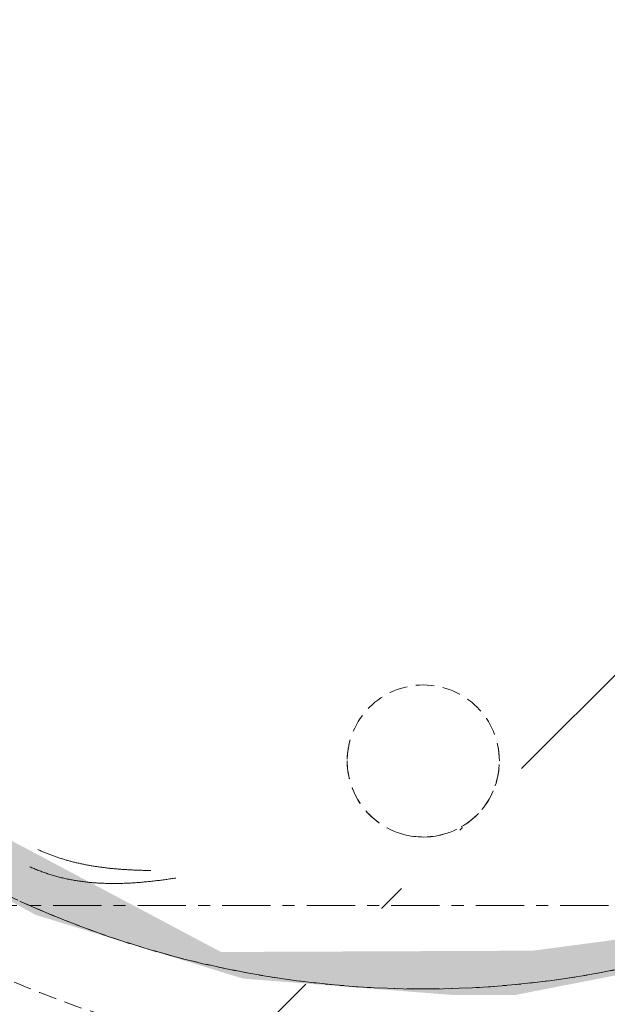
# Model space of a CAD drawing. Header units: millimetres. Extents: x 16156 to 91527, y 4646 to 113494.
# Tile 51 of 210: x 27597 to 27752, y 59375 to 59634. Entities that reach past the tile are written whole.
import ezdxf

# ---------------------------------------------------------------- set-up
doc = ezdxf.new("R2010")
doc.units = ezdxf.units.MM
doc.linetypes.add('ARC Demolished', pattern=[7.14375, 4.7625, -2.38125])
doc.linetypes.add('ARC Grid Line', pattern=[22.225, 12.7, -3.175, 3.175, -3.175])
for name, color, linetype, lineweight in [('A--AR9__AlgVoorz', 1, 'Continuous', 9), ('A--L$07A__Stramien', 1, 'Continuous', 13), ('A--L74__VasteSanitaireVoorz', 1, 'ARC Demolished', 9), ('A--L82__LosseGebruikersInvent', 1, 'ARC Demolished', 9)]:
    doc.layers.add(name, color=color, linetype=linetype, lineweight=lineweight)
pattern_1 = [(45, (0, 0), (-212.132, 212.132), [])]
pattern_2 = [(225, (27703.24, 59634.44), (212.132, -212.132), [])]

# ---------------------------------------------------------------- blocks, each defined once
blk = doc.blocks.new('FP_170-AB-Begane grond - slooptekening')
at = {"layer": 'A--L82__LosseGebruikersInvent', "color": 240, "linetype": 'Continuous'}
for p, q in [((27599.76, 59411.63), (27600.05, 59411.5)), ((27599.76, 59411.63), (27600.05, 59411.5)), ((27600.05, 59411.5), (27600.34, 59411.37)), ((27600.05, 59411.5), (27600.34, 59411.37)), ((27600.34, 59411.37), (27600.63, 59411.25)), ((27600.34, 59411.37), (27600.63, 59411.25)), ((27600.63, 59411.25), (27600.92, 59411.12)), ((27600.63, 59411.25), (27600.92, 59411.12)), ((27600.92, 59411.12), (27601.21, 59411)), ((27600.92, 59411.12), (27601.21, 59411)), ((27601.21, 59411), (27601.5, 59410.88)), ((27601.21, 59411), (27601.5, 59410.88)), ((27601.5, 59410.88), (27601.79, 59410.76)), ((27601.5, 59410.88), (27601.79, 59410.76)), ((27601.79, 59410.76), (27602.08, 59410.64)), ((27601.79, 59410.76), (27602.08, 59410.64)), ((27602.08, 59410.64), (27602.38, 59410.53)), ((27602.08, 59410.64), (27602.38, 59410.53)), ((27602.38, 59410.53), (27602.67, 59410.42)), ((27602.38, 59410.53), (27602.67, 59410.42)), ((27602.67, 59410.42), (27602.97, 59410.31)), ((27602.67, 59410.42), (27602.97, 59410.31)), ((27602.97, 59410.31), (27603.27, 59410.2)), ((27602.97, 59410.31), (27603.27, 59410.2)), ((27603.27, 59410.2), (27603.57, 59410.09)), ((27603.27, 59410.2), (27603.57, 59410.09)), ((27603.57, 59410.09), (27603.86, 59409.99)), ((27603.57, 59410.09), (27603.86, 59409.99)), ((27603.86, 59409.99), (27604.16, 59409.89)), ((27603.86, 59409.99), (27604.16, 59409.89)), ((27604.16, 59409.89), (27604.46, 59409.79)), ((27604.16, 59409.89), (27604.46, 59409.79)), ((27604.46, 59409.79), (27604.77, 59409.69)), ((27604.46, 59409.79), (27604.77, 59409.69)), ((27604.77, 59409.69), (27605.07, 59409.59)), ((27604.77, 59409.69), (27605.07, 59409.59)), ((27605.07, 59409.59), (27605.37, 59409.5)), ((27605.07, 59409.59), (27605.37, 59409.5)), ((27605.37, 59409.5), (27605.67, 59409.41)), ((27605.37, 59409.5), (27605.67, 59409.41)), ((27605.67, 59409.41), (27605.98, 59409.32)), ((27605.67, 59409.41), (27605.98, 59409.32)), ((27605.98, 59409.32), (27606.28, 59409.23)), ((27605.98, 59409.32), (27606.28, 59409.23)), ((27606.28, 59409.23), (27606.59, 59409.14)), ((27606.28, 59409.23), (27606.59, 59409.14)), ((27606.59, 59409.14), (27606.89, 59409.06)), ((27606.59, 59409.14), (27606.89, 59409.06)), ((27606.89, 59409.06), (27607.2, 59408.98)), ((27606.89, 59409.06), (27607.2, 59408.98)), ((27607.2, 59408.98), (27607.51, 59408.9)), ((27607.2, 59408.98), (27607.51, 59408.9)), ((27607.51, 59408.9), (27607.82, 59408.82)), ((27607.51, 59408.9), (27607.82, 59408.82)), ((27607.82, 59408.82), (27608.13, 59408.74)), ((27607.82, 59408.82), (27608.13, 59408.74)), ((27608.13, 59408.74), (27608.44, 59408.67)), ((27608.13, 59408.74), (27608.44, 59408.67)), ((27608.44, 59408.67), (27608.75, 59408.6)), ((27608.44, 59408.67), (27608.75, 59408.6)), ((27608.75, 59408.6), (27609.06, 59408.53)), ((27608.75, 59408.6), (27609.06, 59408.53)), ((27609.06, 59408.53), (27609.37, 59408.46)), ((27609.06, 59408.53), (27609.37, 59408.46)), ((27609.37, 59408.46), (27609.68, 59408.39)), ((27609.37, 59408.46), (27609.68, 59408.39)), ((27609.68, 59408.39), (27610, 59408.33)), ((27609.68, 59408.39), (27610, 59408.33)), ((27610, 59408.33), (27610.31, 59408.26)), ((27610, 59408.33), (27610.31, 59408.26)), ((27610.31, 59408.26), (27610.63, 59408.2)), ((27610.31, 59408.26), (27610.63, 59408.2)), ((27610.63, 59408.2), (27610.94, 59408.14)), ((27610.63, 59408.2), (27610.94, 59408.14)), ((27610.94, 59408.14), (27611.26, 59408.09)), ((27610.94, 59408.14), (27611.26, 59408.09)), ((27611.26, 59408.09), (27611.57, 59408.03)), ((27611.26, 59408.09), (27611.57, 59408.03)), ((27611.57, 59408.03), (27611.89, 59407.98)), ((27611.57, 59408.03), (27611.89, 59407.98)), ((27611.89, 59407.98), (27612.21, 59407.93)), ((27611.89, 59407.98), (27612.21, 59407.93)), ((27612.21, 59407.93), (27612.53, 59407.88)), ((27612.21, 59407.93), (27612.53, 59407.88)), ((27612.53, 59407.88), (27612.84, 59407.83)), ((27612.53, 59407.88), (27612.84, 59407.83)), ((27612.84, 59407.83), (27613.16, 59407.79)), ((27612.84, 59407.83), (27613.16, 59407.79)), ((27613.16, 59407.79), (27613.48, 59407.74)), ((27613.16, 59407.79), (27613.48, 59407.74)), ((27613.48, 59407.74), (27613.8, 59407.7)), ((27613.48, 59407.74), (27613.8, 59407.7)), ((27613.8, 59407.7), (27614.12, 59407.66)), ((27613.8, 59407.7), (27614.12, 59407.66)), ((27614.12, 59407.66), (27614.44, 59407.62)), ((27614.12, 59407.66), (27614.44, 59407.62)), ((27614.44, 59407.62), (27614.77, 59407.59)), ((27614.44, 59407.62), (27614.77, 59407.59)), ((27614.77, 59407.59), (27615.09, 59407.55)), ((27614.77, 59407.59), (27615.09, 59407.55)), ((27615.09, 59407.55), (27615.41, 59407.52)), ((27615.09, 59407.55), (27615.41, 59407.52)), ((27615.41, 59407.52), (27615.73, 59407.49)), ((27615.41, 59407.52), (27615.73, 59407.49)), ((27615.73, 59407.49), (27616.06, 59407.46)), ((27615.73, 59407.49), (27616.06, 59407.46)), ((27616.06, 59407.46), (27616.38, 59407.43)), ((27616.06, 59407.46), (27616.38, 59407.43)), ((27616.38, 59407.43), (27616.7, 59407.4)), ((27616.38, 59407.43), (27616.7, 59407.4)), ((27616.7, 59407.4), (27617.03, 59407.38)), ((27616.7, 59407.4), (27617.03, 59407.38)), ((27617.03, 59407.38), (27617.35, 59407.36)), ((27617.03, 59407.38), (27617.35, 59407.36)), ((27617.35, 59407.36), (27617.68, 59407.34)), ((27617.35, 59407.36), (27617.68, 59407.34)), ((27617.68, 59407.34), (27618, 59407.32)), ((27617.68, 59407.34), (27618, 59407.32)), ((27618, 59407.32), (27618.33, 59407.3)), ((27618, 59407.32), (27618.33, 59407.3)), ((27618.33, 59407.3), (27618.66, 59407.28)), ((27618.33, 59407.3), (27618.66, 59407.28)), ((27618.66, 59407.28), (27618.98, 59407.27)), ((27618.66, 59407.28), (27618.98, 59407.27)), ((27618.98, 59407.27), (27619.31, 59407.26)), ((27618.98, 59407.27), (27619.31, 59407.26)), ((27619.31, 59407.26), (27619.64, 59407.24)), ((27619.31, 59407.26), (27619.64, 59407.24)), ((27619.64, 59407.24), (27619.97, 59407.24)), ((27619.64, 59407.24), (27619.97, 59407.24)), ((27619.97, 59407.24), (27620.29, 59407.23)), ((27619.97, 59407.24), (27620.29, 59407.23)), ((27620.29, 59407.23), (27620.62, 59407.22)), ((27620.29, 59407.23), (27620.62, 59407.22)), ((27620.62, 59407.22), (27620.95, 59407.22)), ((27620.62, 59407.22), (27620.95, 59407.22)), ((27620.95, 59407.22), (27621.28, 59407.21)), ((27620.95, 59407.22), (27621.28, 59407.21)), ((27621.28, 59407.21), (27621.61, 59407.21)), ((27621.28, 59407.21), (27621.61, 59407.21)), ((27621.61, 59407.21), (27621.94, 59407.21)), ((27621.61, 59407.21), (27621.94, 59407.21)), ((27621.94, 59407.21), (27622.27, 59407.21)), ((27621.94, 59407.21), (27622.27, 59407.21)), ((27622.27, 59407.21), (27622.6, 59407.22)), ((27622.27, 59407.21), (27622.6, 59407.22)), ((27622.6, 59407.22), (27622.93, 59407.22)), ((27622.6, 59407.22), (27622.93, 59407.22)), ((27622.93, 59407.22), (27623.26, 59407.22)), ((27622.93, 59407.22), (27623.26, 59407.22)), ((27623.26, 59407.22), (27623.59, 59407.23)), ((27623.26, 59407.22), (27623.59, 59407.23)), ((27623.59, 59407.23), (27623.92, 59407.24)), ((27623.59, 59407.23), (27623.92, 59407.24)), ((27623.92, 59407.24), (27624.25, 59407.25)), ((27623.92, 59407.24), (27624.25, 59407.25)), ((27624.25, 59407.25), (27624.58, 59407.26)), ((27624.25, 59407.25), (27624.58, 59407.26)), ((27624.58, 59407.26), (27624.91, 59407.27)), ((27624.58, 59407.26), (27624.91, 59407.27)), ((27624.91, 59407.27), (27625.24, 59407.29)), ((27624.91, 59407.27), (27625.24, 59407.29)), ((27625.24, 59407.29), (27625.57, 59407.3)), ((27625.24, 59407.29), (27625.57, 59407.3)), ((27625.57, 59407.3), (27625.9, 59407.32)), ((27625.57, 59407.3), (27625.9, 59407.32)), ((27625.9, 59407.32), (27626.23, 59407.34)), ((27625.9, 59407.32), (27626.23, 59407.34)), ((27626.23, 59407.34), (27626.57, 59407.36)), ((27626.23, 59407.34), (27626.57, 59407.36)), ((27626.57, 59407.36), (27626.9, 59407.38)), ((27626.57, 59407.36), (27626.9, 59407.38)), ((27626.9, 59407.38), (27627.23, 59407.4)), ((27626.9, 59407.38), (27627.23, 59407.4)), ((27627.23, 59407.4), (27627.56, 59407.42)), ((27627.23, 59407.4), (27627.56, 59407.42)), ((27627.56, 59407.42), (27627.89, 59407.44)), ((27627.56, 59407.42), (27627.89, 59407.44)), ((27627.89, 59407.44), (27628.22, 59407.47)), ((27627.89, 59407.44), (27628.22, 59407.47)), ((27628.22, 59407.47), (27628.56, 59407.49)), ((27628.22, 59407.47), (27628.56, 59407.49)), ((27628.56, 59407.49), (27628.89, 59407.52)), ((27628.56, 59407.49), (27628.89, 59407.52)), ((27628.89, 59407.52), (27629.22, 59407.55)), ((27628.89, 59407.52), (27629.22, 59407.55)), ((27629.22, 59407.55), (27629.55, 59407.58)), ((27629.22, 59407.55), (27629.55, 59407.58)), ((27629.55, 59407.58), (27629.88, 59407.61)), ((27629.55, 59407.58), (27629.88, 59407.61)), ((27629.88, 59407.61), (27630.21, 59407.64)), ((27629.88, 59407.61), (27630.21, 59407.64)), ((27630.21, 59407.64), (27630.55, 59407.67)), ((27630.21, 59407.64), (27630.55, 59407.67)), ((27630.55, 59407.67), (27630.88, 59407.7)), ((27630.55, 59407.67), (27630.88, 59407.7)), ((27630.88, 59407.7), (27631.21, 59407.74)), ((27630.88, 59407.7), (27631.21, 59407.74)), ((27631.21, 59407.74), (27631.54, 59407.77)), ((27631.21, 59407.74), (27631.54, 59407.77)), ((27631.54, 59407.77), (27631.87, 59407.81)), ((27631.54, 59407.77), (27631.87, 59407.81)), ((27631.87, 59407.81), (27632.2, 59407.85)), ((27631.87, 59407.81), (27632.2, 59407.85)), ((27632.2, 59407.85), (27632.53, 59407.88)), ((27632.2, 59407.85), (27632.53, 59407.88)), ((27632.53, 59407.88), (27632.87, 59407.92)), ((27632.53, 59407.88), (27632.87, 59407.92)), ((27632.87, 59407.92), (27633.2, 59407.96)), ((27632.87, 59407.92), (27633.2, 59407.96)), ((27633.2, 59407.96), (27633.53, 59408)), ((27633.2, 59407.96), (27633.53, 59408)), ((27633.53, 59408), (27633.86, 59408.04)), ((27633.53, 59408), (27633.86, 59408.04)), ((27633.86, 59408.04), (27634.19, 59408.09)), ((27633.86, 59408.04), (27634.19, 59408.09)), ((27634.19, 59408.09), (27634.52, 59408.13)), ((27634.19, 59408.09), (27634.52, 59408.13)), ((27634.52, 59408.13), (27634.85, 59408.17)), ((27634.52, 59408.13), (27634.85, 59408.17)), ((27634.85, 59408.17), (27635.18, 59408.22)), ((27634.85, 59408.17), (27635.18, 59408.22)), ((27635.18, 59408.22), (27635.51, 59408.26)), ((27635.18, 59408.22), (27635.51, 59408.26)), ((27635.51, 59408.26), (27635.84, 59408.31)), ((27635.51, 59408.26), (27635.84, 59408.31)), ((27635.84, 59408.31), (27636.17, 59408.35)), ((27635.84, 59408.31), (27636.17, 59408.35)), ((27636.17, 59408.35), (27636.5, 59408.4)), ((27636.17, 59408.35), (27636.5, 59408.4)), ((27636.5, 59408.4), (27636.83, 59408.44)), ((27636.5, 59408.4), (27636.83, 59408.44)), ((27636.83, 59408.44), (27637.16, 59408.49)), ((27636.83, 59408.44), (27637.16, 59408.49)), ((27637.16, 59408.49), (27637.49, 59408.54)), ((27637.16, 59408.49), (27637.49, 59408.54)), ((27637.49, 59408.54), (27637.82, 59408.59)), ((27637.49, 59408.54), (27637.82, 59408.59)), ((27637.82, 59408.59), (27638.14, 59408.64)), ((27637.82, 59408.59), (27638.14, 59408.64))]:
    blk.add_line(p, q, dxfattribs=at)
blk = doc.blocks.new('FP_174-AB-Begane grond - slooptekening')
at = {"layer": 'A--L74__VasteSanitaireVoorz', "flags": 128}
blk.add_lwpolyline([(-255, 0), (-254.8, 10.2), (-254.18, 20.38), (-253.17, 30.53), (-251.74, 40.63), (-249.92, 50.66), (-247.69, 60.61), (-245.07, 70.47), (-242.06, 80.21), (-238.65, 89.83), (-234.87, 99.3), (-230.71, 108.61), (-226.18, 117.75), (-221.29, 126.7), (-216.05, 135.45), (-210.46, 143.98), (-204.53, 152.28), (-198.28, 160.34), (-191.71, 168.14), (-184.83, 175.67), (-177.66, 182.93), (-170.2, 189.88), (-162.47, 196.54), (-154.48, 202.88), (-146.25, 208.89), (-137.78, 214.58), (-129.09, 219.91), (-120.19, 224.9), (-111.1, 229.53), (-101.83, 233.78), (-92.4, 237.67), (-82.82, 241.17), (-73.11, 244.29), (-63.28, 247.02), (-53.36, 249.36), (-43.34, 251.29), (-33.26, 252.82), (-23.12, 253.95), (-12.95, 254.67), (-2.75, 254.99), (7.45, 254.89), (17.63, 254.39), (27.79, 253.48), (37.91, 252.17), (47.96, 250.45), (57.94, 248.33), (67.82, 245.82), (77.6, 242.91), (87.25, 239.61), (96.76, 235.93), (106.11, 231.88)], dxfattribs=at)
blk = doc.blocks.new('FP_176-AB-Begane grond - slooptekening')
at = {"layer": 'A--L74__VasteSanitaireVoorz', "color": 240, "linetype": 'Continuous'}
for p, q in [((71.89, 223.81), (71.63, 223.82)), ((71.89, 223.81), (71.63, 223.82)), ((72.14, 223.81), (71.89, 223.81)), ((72.14, 223.81), (71.89, 223.81)), ((72.39, 223.8), (72.14, 223.81)), ((72.39, 223.8), (72.14, 223.81)), ((72.65, 223.8), (72.39, 223.8)), ((72.65, 223.8), (72.39, 223.8)), ((72.9, 223.79), (72.65, 223.8)), ((72.9, 223.79), (72.65, 223.8)), ((73.15, 223.78), (72.9, 223.79)), ((73.15, 223.78), (72.9, 223.79)), ((73.41, 223.78), (73.15, 223.78)), ((73.41, 223.78), (73.15, 223.78)), ((73.66, 223.77), (73.41, 223.78)), ((73.66, 223.77), (73.41, 223.78)), ((73.92, 223.76), (73.66, 223.77)), ((73.92, 223.76), (73.66, 223.77)), ((74.17, 223.76), (73.92, 223.76)), ((74.17, 223.76), (73.92, 223.76)), ((74.42, 223.75), (74.17, 223.76)), ((74.42, 223.75), (74.17, 223.76)), ((74.68, 223.74), (74.42, 223.75)), ((74.68, 223.74), (74.42, 223.75)), ((74.93, 223.73), (74.68, 223.74)), ((74.93, 223.73), (74.68, 223.74)), ((75.19, 223.72), (74.93, 223.73)), ((75.19, 223.72), (74.93, 223.73)), ((75.44, 223.71), (75.19, 223.72)), ((75.44, 223.71), (75.19, 223.72)), ((75.69, 223.7), (75.44, 223.71)), ((75.69, 223.7), (75.44, 223.71)), ((75.95, 223.69), (75.69, 223.7)), ((75.95, 223.69), (75.69, 223.7)), ((76.2, 223.68), (75.95, 223.69)), ((76.2, 223.68), (75.95, 223.69)), ((76.46, 223.67), (76.2, 223.68)), ((76.46, 223.67), (76.2, 223.68)), ((76.71, 223.65), (76.46, 223.67)), ((76.71, 223.65), (76.46, 223.67)), ((76.96, 223.64), (76.71, 223.65)), ((76.96, 223.64), (76.71, 223.65)), ((77.22, 223.63), (76.96, 223.64)), ((77.22, 223.63), (76.96, 223.64)), ((77.47, 223.61), (77.22, 223.63)), ((77.47, 223.61), (77.22, 223.63)), ((77.73, 223.6), (77.47, 223.61)), ((77.73, 223.6), (77.47, 223.61)), ((77.98, 223.58), (77.73, 223.6)), ((77.98, 223.58), (77.73, 223.6)), ((78.23, 223.57), (77.98, 223.58)), ((78.23, 223.57), (77.98, 223.58)), ((78.49, 223.55), (78.23, 223.57)), ((78.49, 223.55), (78.23, 223.57)), ((78.74, 223.54), (78.49, 223.55)), ((78.74, 223.54), (78.49, 223.55)), ((79, 223.52), (78.74, 223.54)), ((79, 223.52), (78.74, 223.54)), ((79.25, 223.5), (79, 223.52)), ((79.25, 223.5), (79, 223.52)), ((79.5, 223.48), (79.25, 223.5)), ((79.5, 223.48), (79.25, 223.5)), ((79.76, 223.46), (79.5, 223.48)), ((79.76, 223.46), (79.5, 223.48)), ((80.01, 223.44), (79.76, 223.46)), ((80.01, 223.44), (79.76, 223.46)), ((80.26, 223.42), (80.01, 223.44)), ((80.26, 223.42), (80.01, 223.44)), ((80.52, 223.4), (80.26, 223.42)), ((80.52, 223.4), (80.26, 223.42)), ((80.77, 223.38), (80.52, 223.4)), ((80.77, 223.38), (80.52, 223.4)), ((81.02, 223.36), (80.77, 223.38)), ((81.02, 223.36), (80.77, 223.38)), ((81.28, 223.34), (81.02, 223.36)), ((81.28, 223.34), (81.02, 223.36)), ((81.53, 223.31), (81.28, 223.34)), ((81.53, 223.31), (81.28, 223.34)), ((81.78, 223.29), (81.53, 223.31)), ((81.78, 223.29), (81.53, 223.31)), ((82.03, 223.26), (81.78, 223.29)), ((82.03, 223.26), (81.78, 223.29)), ((82.29, 223.24), (82.03, 223.26)), ((82.29, 223.24), (82.03, 223.26)), ((82.54, 223.21), (82.29, 223.24)), ((82.54, 223.21), (82.29, 223.24)), ((82.79, 223.18), (82.54, 223.21)), ((82.79, 223.18), (82.54, 223.21)), ((83.04, 223.15), (82.79, 223.18)), ((83.04, 223.15), (82.79, 223.18)), ((83.29, 223.12), (83.04, 223.15)), ((83.29, 223.12), (83.04, 223.15)), ((83.55, 223.09), (83.29, 223.12)), ((83.55, 223.09), (83.29, 223.12)), ((83.8, 223.06), (83.55, 223.09)), ((83.8, 223.06), (83.55, 223.09)), ((84.05, 223.03), (83.8, 223.06)), ((84.05, 223.03), (83.8, 223.06)), ((84.3, 223), (84.05, 223.03)), ((84.3, 223), (84.05, 223.03)), ((84.55, 222.97), (84.3, 223)), ((84.55, 222.97), (84.3, 223)), ((84.8, 222.93), (84.55, 222.97)), ((84.8, 222.93), (84.55, 222.97)), ((85.05, 222.9), (84.8, 222.93)), ((85.05, 222.9), (84.8, 222.93)), ((85.3, 222.86), (85.05, 222.9)), ((85.3, 222.86), (85.05, 222.9)), ((85.55, 222.83), (85.3, 222.86)), ((85.55, 222.83), (85.3, 222.86)), ((85.8, 222.79), (85.55, 222.83)), ((85.8, 222.79), (85.55, 222.83)), ((86.05, 222.75), (85.8, 222.79)), ((86.05, 222.75), (85.8, 222.79)), ((86.3, 222.71), (86.05, 222.75)), ((86.3, 222.71), (86.05, 222.75)), ((86.55, 222.67), (86.3, 222.71)), ((86.55, 222.67), (86.3, 222.71)), ((86.8, 222.63), (86.55, 222.67)), ((86.8, 222.63), (86.55, 222.67)), ((87.05, 222.59), (86.8, 222.63)), ((87.05, 222.59), (86.8, 222.63)), ((87.3, 222.55), (87.05, 222.59)), ((87.3, 222.55), (87.05, 222.59)), ((87.55, 222.51), (87.3, 222.55)), ((87.55, 222.51), (87.3, 222.55)), ((87.8, 222.46), (87.55, 222.51)), ((87.8, 222.46), (87.55, 222.51)), ((88.04, 222.42), (87.8, 222.46)), ((88.04, 222.42), (87.8, 222.46)), ((88.29, 222.37), (88.04, 222.42)), ((88.29, 222.37), (88.04, 222.42)), ((88.54, 222.32), (88.29, 222.37)), ((88.54, 222.32), (88.29, 222.37)), ((88.79, 222.28), (88.54, 222.32)), ((88.79, 222.28), (88.54, 222.32)), ((89.03, 222.23), (88.79, 222.28)), ((89.03, 222.23), (88.79, 222.28)), ((89.28, 222.18), (89.03, 222.23)), ((89.28, 222.18), (89.03, 222.23)), ((89.53, 222.13), (89.28, 222.18)), ((89.53, 222.13), (89.28, 222.18)), ((89.77, 222.08), (89.53, 222.13)), ((89.77, 222.08), (89.53, 222.13)), ((90.02, 222.02), (89.77, 222.08)), ((90.02, 222.02), (89.77, 222.08)), ((90.26, 221.97), (90.02, 222.02)), ((90.26, 221.97), (90.02, 222.02)), ((90.51, 221.92), (90.26, 221.97)), ((90.51, 221.92), (90.26, 221.97)), ((90.75, 221.86), (90.51, 221.92)), ((90.75, 221.86), (90.51, 221.92)), ((91, 221.8), (90.75, 221.86)), ((91, 221.8), (90.75, 221.86)), ((91.24, 221.75), (91, 221.8)), ((91.24, 221.75), (91, 221.8)), ((91.49, 221.69), (91.24, 221.75)), ((91.49, 221.69), (91.24, 221.75)), ((91.73, 221.63), (91.49, 221.69)), ((91.73, 221.63), (91.49, 221.69)), ((91.97, 221.57), (91.73, 221.63)), ((91.97, 221.57), (91.73, 221.63)), ((92.22, 221.51), (91.97, 221.57)), ((92.22, 221.51), (91.97, 221.57)), ((92.46, 221.44), (92.22, 221.51)), ((92.46, 221.44), (92.22, 221.51)), ((92.7, 221.38), (92.46, 221.44)), ((92.7, 221.38), (92.46, 221.44)), ((92.94, 221.31), (92.7, 221.38)), ((92.94, 221.31), (92.7, 221.38)), ((93.18, 221.25), (92.94, 221.31)), ((93.18, 221.25), (92.94, 221.31)), ((93.43, 221.18), (93.18, 221.25)), ((93.43, 221.18), (93.18, 221.25)), ((93.67, 221.11), (93.43, 221.18)), ((93.67, 221.11), (93.43, 221.18)), ((93.91, 221.05), (93.67, 221.11)), ((93.91, 221.05), (93.67, 221.11)), ((94.15, 220.98), (93.91, 221.05)), ((94.15, 220.98), (93.91, 221.05)), ((94.39, 220.9), (94.15, 220.98)), ((94.39, 220.9), (94.15, 220.98)), ((94.63, 220.83), (94.39, 220.9)), ((94.63, 220.83), (94.39, 220.9)), ((94.86, 220.76), (94.63, 220.83)), ((94.86, 220.76), (94.63, 220.83)), ((95.1, 220.69), (94.86, 220.76)), ((95.1, 220.69), (94.86, 220.76)), ((95.34, 220.61), (95.1, 220.69)), ((95.34, 220.61), (95.1, 220.69)), ((95.58, 220.53), (95.34, 220.61)), ((95.58, 220.53), (95.34, 220.61)), ((95.82, 220.46), (95.58, 220.53)), ((95.82, 220.46), (95.58, 220.53)), ((96.05, 220.38), (95.82, 220.46)), ((96.05, 220.38), (95.82, 220.46)), ((96.29, 220.3), (96.05, 220.38)), ((96.29, 220.3), (96.05, 220.38)), ((96.52, 220.22), (96.29, 220.3)), ((96.52, 220.22), (96.29, 220.3)), ((96.76, 220.14), (96.52, 220.22)), ((96.76, 220.14), (96.52, 220.22)), ((97, 220.05), (96.76, 220.14)), ((97, 220.05), (96.76, 220.14)), ((97.23, 219.97), (97, 220.05)), ((97.23, 219.97), (97, 220.05)), ((97.46, 219.89), (97.23, 219.97)), ((97.46, 219.89), (97.23, 219.97)), ((97.7, 219.8), (97.46, 219.89)), ((97.7, 219.8), (97.46, 219.89)), ((97.93, 219.71), (97.7, 219.8)), ((97.93, 219.71), (97.7, 219.8)), ((98.16, 219.62), (97.93, 219.71)), ((98.16, 219.62), (97.93, 219.71)), ((98.4, 219.53), (98.16, 219.62)), ((98.4, 219.53), (98.16, 219.62)), ((98.63, 219.44), (98.4, 219.53)), ((98.63, 219.44), (98.4, 219.53)), ((98.86, 219.35), (98.63, 219.44)), ((98.86, 219.35), (98.63, 219.44)), ((99.09, 219.26), (98.86, 219.35)), ((99.09, 219.26), (98.86, 219.35)), ((99.32, 219.17), (99.09, 219.26)), ((99.32, 219.17), (99.09, 219.26)), ((99.55, 219.07), (99.32, 219.17)), ((99.55, 219.07), (99.32, 219.17)), ((99.78, 218.98), (99.55, 219.07)), ((99.78, 218.98), (99.55, 219.07)), ((100.01, 218.88), (99.78, 218.98)), ((100.01, 218.88), (99.78, 218.98)), ((100.24, 218.78), (100.01, 218.88)), ((100.24, 218.78), (100.01, 218.88)), ((100.47, 218.68), (100.24, 218.78)), ((100.47, 218.68), (100.24, 218.78)), ((100.7, 218.58), (100.47, 218.68)), ((100.7, 218.58), (100.47, 218.68)), ((100.92, 218.48), (100.7, 218.58)), ((100.92, 218.48), (100.7, 218.58)), ((101.15, 218.38), (100.92, 218.48)), ((101.15, 218.38), (100.92, 218.48)), ((101.38, 218.28), (101.15, 218.38)), ((101.38, 218.28), (101.15, 218.38))]:
    blk.add_line(p, q, dxfattribs=at)
at = {"layer": 'A--L74__VasteSanitaireVoorz', "flags": 128}
blk.add_lwpolyline([(255, 0), (254.8, 10.2), (254.18, 20.38), (253.17, 30.53), (251.74, 40.63), (249.92, 50.66), (247.69, 60.61), (245.07, 70.47), (242.06, 80.21), (238.65, 89.83), (234.87, 99.3), (230.71, 108.61), (226.18, 117.75), (221.29, 126.7), (216.05, 135.45), (210.46, 143.98), (204.53, 152.28), (198.28, 160.34), (191.71, 168.14), (184.83, 175.67), (177.66, 182.93), (170.2, 189.88), (162.47, 196.54), (154.48, 202.88), (146.25, 208.89), (137.78, 214.58), (129.09, 219.91), (120.19, 224.9), (111.1, 229.53), (101.83, 233.78), (92.4, 237.67), (82.82, 241.17), (73.11, 244.29), (63.28, 247.02), (53.36, 249.36), (43.34, 251.29), (33.26, 252.82), (23.12, 253.95), (12.95, 254.67), (2.75, 254.99), (-7.45, 254.89), (-17.63, 254.39), (-27.79, 253.48), (-37.91, 252.17), (-47.96, 250.45), (-57.94, 248.33), (-67.82, 245.82), (-77.6, 242.91), (-87.25, 239.61), (-96.76, 235.93), (-106.12, 231.87), (-115.3, 227.44), (-124.31, 222.65), (-133.11, 217.5), (-141.7, 212), (-150.07, 206.17), (-158.19, 200), (-166.06, 193.51), (-173.67, 186.72), (-181, 179.62), (-188.04, 172.24), (-194.77, 164.59), (-201.2, 156.67), (-207.3, 148.49), (-213.08, 140.09), (-218.51, 131.45), (-223.59, 122.61), (-228.31, 113.57), (-232.67, 104.35), (-236.66, 94.96), (-240.27, 85.42), (-243.49, 75.75), (-246.32, 65.95), (-248.76, 56.04), (-250.81, 46.05), (-252.45, 35.99), (-253.69, 25.86), (-254.52, 15.7), (-254.94, 5.51), (-255, 0)], dxfattribs=at)
blk = doc.blocks.new('74_PF_Sink Kitchen Round - Sink Kitchen Round-1655491-AB-Begane grond - slooptekening')
at = {"layer": 'A--L74__VasteSanitaireVoorz'}
h = blk.add_hatch(dxfattribs=at)
h.set_pattern_fill('FP_30', color=256, style=0, pattern_type=2)
h.set_pattern_definition(pattern_2)
h.paths.add_polyline_path([(-15.3, 273.49), (-87.34, 259.5), (-139.2, 235.92), (-184.01, 203.03), (-210.1, 175.39), (-241.88, 128.05), (-263.81, 73.13), (-269.72, 50.27), (-268.99, 0), (-258, 0), (-244.19, 78.79), (-222.48, 127.83), (-183.73, 179.41), (-145.11, 211.73), (-101.96, 235.47), (-52.29, 251.2), (9.52, 256.59), (57.1, 250.18), (106.11, 233.63), (157.05, 203.05), (194.45, 167.5), (224.99, 123.47), (247.35, 69.05), (255.55, 23.28), (258, 0), (275, 0), (263.81, 73.13), (233.77, 142.09), (202.59, 183.73), (169.78, 214.7), (105.24, 252.52), (52.29, 268.49), (0, 273.49)])
h = blk.add_hatch(dxfattribs=at)
h.set_pattern_fill('FP_30', color=256, style=0, pattern_type=2)
h.set_pattern_definition(pattern_2)
h.paths.add_polyline_path([(-15.3, 273.49), (-87.34, 259.5), (-139.2, 235.92), (-184.01, 203.03), (-210.1, 175.39), (-241.88, 128.05), (-263.81, 73.13), (-269.72, 50.27), (-268.99, 0), (-258, 0), (-244.19, 78.79), (-222.48, 127.83), (-183.73, 179.41), (-145.11, 211.73), (-101.96, 235.47), (-52.29, 251.2), (9.52, 256.59), (57.1, 250.18), (106.11, 233.63), (157.05, 203.05), (194.45, 167.5), (224.99, 123.47), (247.35, 69.05), (255.55, 23.28), (258, 0), (275, 0), (263.81, 73.13), (233.77, 142.09), (202.59, 183.73), (169.78, 214.7), (105.24, 252.52), (52.29, 268.49), (0, 273.49)])
h = blk.add_hatch(dxfattribs=at)
h.set_pattern_fill('FP_30', color=256, style=0, pattern_type=2)
h.set_pattern_definition(pattern_2)
h.paths.add_polyline_path([(-52.29, 229.11), (-131.42, 193.22), (-170.37, 159.88), (-194.45, 129.45), (-222.48, 71.24), (-230.68, 38.36), (-228.65, 0), (235, 0), (220.2, 77.75), (193.16, 131.51), (166.75, 163.5), (125.24, 197.1), (77.49, 220.29), (52.29, 229.11), (0, 175), (-17.32, 185), (-28.47, 200.73), (-50.24, 226.66)])
h.paths.add_polyline_path([(0, 235), (-42.58, 225.25), (-10, 212.32), (-2.6, 229.11)])
h.paths.add_polyline_path([(0, 235), (17.32, 215.23), (52.29, 229.11), (19.32, 232.82)])
h = blk.add_hatch(dxfattribs=at)
h.set_pattern_fill('FP_30', color=256, style=0, pattern_type=2)
h.set_pattern_definition(pattern_2)
h.paths.add_polyline_path([(-52.29, 229.11), (-131.42, 193.22), (-170.37, 159.88), (-194.45, 129.45), (-222.48, 71.24), (-230.68, 38.36), (-228.65, 0), (235, 0), (220.2, 77.75), (193.16, 131.51), (166.75, 163.5), (125.24, 197.1), (77.49, 220.29), (52.29, 229.11), (0, 175), (-17.32, 185), (-28.47, 200.73), (-50.24, 226.66)])
h.paths.add_polyline_path([(0, 235), (-42.58, 225.25), (-10, 212.32), (-2.6, 229.11)])
h.paths.add_polyline_path([(0, 235), (17.32, 215.23), (52.29, 229.11), (19.32, 232.82)])
for centre, radius, start, end in [((0, 0), 275, 0, 180), ((0, 195), 20, 0, 180), ((0, 195), 20, 75, 105), ((0, 195), 20, 120, 180), ((0, 195), 20, 360, 60), ((0, 195), 20, 180, 0), ((0, 195), 20, 180, 195), ((0, 195), 20, 345, 360), ((0, 0), 275, 180, 360)]:
    blk.add_arc(centre, radius, start, end, dxfattribs=at)
for name in ['FP_174-AB-Begane grond - slooptekening', 'FP_176-AB-Begane grond - slooptekening']:
    blk.add_blockref(name, (0, 0), dxfattribs=at)

msp = doc.modelspace()

# ---------------------------------------------------------------- hatches: boundary and pattern name
at = {"layer": 'A--AR9__AlgVoorz'}
h = msp.add_hatch(color=7, dxfattribs=at)
h.paths.add_polyline_path([(30511.72, 71909.44), (30530.73, 71656.07), (30536.88, 71656.07), (30553.79, 71651.54), (30561.63, 71663.01), (30563.81, 71668.44), (30571.3, 71674.88), (30544.73, 71685.35), (30531.67, 71680.82), (30516.91, 71849.95)])
h.paths.add_polyline_path([(32454.26, 59236.44), (32464.26, 59236.44), (32464.26, 59341.44), (32474.26, 59341.44), (32474.26, 64641.44), (35124.26, 64641.44), (35124.26, 64591.44), (35924.26, 64591.44), (35924.26, 64641.44), (37524.26, 64641.44), (37524.26, 64591.44), (38324.26, 64591.44), (38324.26, 64641.44), (42764.26, 64641.44), (42770.94, 64552.44), (44744.24, 64552.44), (44744.24, 64641.44), (48798.26, 64641.44), (48800.76, 66103.44), (35035.69, 66103.44), (35035.69, 66090.94), (32470.07, 66090.94), (32470.07, 66383.44), (32309.25, 66383.44), (32309.25, 70583.44), (32470.07, 70583.44), (32470.07, 72383.44), (32409.25, 72383.44), (32409.25, 76191.44), (30474.26, 76191.44), (30474.26, 71910.44), (30737.69, 71902.52), (30785.23, 71890.99), (30818.29, 71869.66), (30833.07, 71838.59), (30842.94, 71758.2), (30839.24, 71534.56), (30820.82, 71471.27), (30801.71, 71453.24), (30770.98, 71440.35), (30680.21, 71429.84), (30583.96, 71427.44), (30474.26, 71426.44), (30474.26, 64638.44), (30430.51, 64638.44), (30422.76, 63728.44), (30406.76, 63728.44), (30406.76, 63748.44), (30356.76, 63763.44), (30351.76, 64323.36), (25792.26, 64323.36), (25792.26, 64258.44), (25697.26, 64258.44), (25697.26, 63358.44), (25792.26, 63358.44), (25792.26, 62398.44), (30226.76, 62398.44), (30226.76, 63748.44), (30396.76, 63748.44), (30396.76, 63658.44), (30474.26, 63658.44), (30474.26, 60645.44), (30424.26, 60645.44), (30425.01, 59845.44), (30474.26, 59845.44), (30472.33, 59631.44), (30464.26, 59631.44), (30464.26, 59341.44), (30474.26, 59341.44), (30475.85, 59236.44), (32179.26, 59236.44)])
h.paths.add_polyline_path([(26865.99, 59341.44), (30374.26, 59341.44), (30374.26, 63658.44), (30351.76, 63658.44), (30346.76, 62298.44), (25697.26, 62298.44), (25697.26, 59341.44), (26850.34, 59341.44)])
h.paths.add_polyline_path([(32574.26, 59341.44), (34248.26, 59341.44), (34248.26, 64491.44), (36074.26, 64491.44), (36074.26, 64541.44), (32574.26, 64541.44), (32574.26, 59388.09)])
h.paths.add_polyline_path([(27756.89, 59359.44), (26450.81, 59364.73), (26450.81, 59959.44), (28550.81, 59959.44), (28550.81, 59359.44), (27805.2, 59359.44)])
h.paths.add_polyline_path([(27245.98, 59415.47), (27327.76, 59481.66), (27345.68, 59512.06), (27360.97, 59554.5), (27330.4, 59495.53), (27303.79, 59458.28), (27278.09, 59436.28), (27257.56, 59421.59), (27247.89, 59416.48)])
h.paths.add_polyline_path([(26939.08, 59458.39), (26916.72, 59482.8), (26937.57, 59460.38)])
h.paths.add_polyline_path([(27130.13, 59377.86), (27180.07, 59384.88), (27200.4, 59396.94), (27266.58, 59431.86), (27308.48, 59474.36), (27284.2, 59453.59), (27186.47, 59394.52), (27148.8, 59389.54), (27066.87, 59389.19), (26973.54, 59438.81), (26994.79, 59415.46), (26980.04, 59422.72), (26950.22, 59445.82), (26886.61, 59529.51), (26926.41, 59466.05), (26974.94, 59422.72), (27020.92, 59397.71), (27073.29, 59382.07), (27128.18, 59377.86)])
h.paths.add_polyline_path([(27829.16, 59415.47), (27910.94, 59481.66), (27928.86, 59512.06), (27944.15, 59554.5), (27913.58, 59495.53), (27886.97, 59458.28), (27863.06, 59438.4), (27840.74, 59421.59), (27830.63, 59416.24)])
h.paths.add_polyline_path([(27522.25, 59458.39), (27499.9, 59482.8), (27520.75, 59460.38)])
h.paths.add_polyline_path([(27727.28, 59377.86), (27763.24, 59384.88), (27783.58, 59396.94), (27849.76, 59431.86), (27891.66, 59474.36), (27869.98, 59455.39), (27769.64, 59394.52), (27731.98, 59389.54), (27650.05, 59389.19), (27556.72, 59438.81), (27577.97, 59415.46), (27563.22, 59422.72), (27533.4, 59445.82), (27469.79, 59529.51), (27509.58, 59466.05), (27558.12, 59422.72), (27601.27, 59398.97), (27655.85, 59382.2), (27711.36, 59377.86)])
h.paths.add_polyline_path([(26994.79, 59424.68), (26989.27, 59435.83), (26994.13, 59425.25)])
h.paths.add_polyline_path([(27577.97, 59424.68), (27572.45, 59435.83), (27577.31, 59425.25)])
h.paths.add_polyline_path([(26894.77, 59545.4), (26878.81, 59634.44), (26885.51, 59572.69), (26891.4, 59554.57)])
h.paths.add_polyline_path([(27477.95, 59545.4), (27461.99, 59634.44), (27468.69, 59572.69), (27474.16, 59555.72)])
h.paths.add_polyline_path([(27345.35, 59545.4), (27361.03, 59596.09), (27354.72, 59588.01), (27348.18, 59572.69), (27346.42, 59555.72)])
h.paths.add_polyline_path([(27928.52, 59545.4), (27944.21, 59596.09), (27937.9, 59588.01), (27931.36, 59572.69), (27929.6, 59555.72)])
h.paths.add_polyline_path([(27367.61, 59699.19), (27326.56, 59788.57), (27322.86, 59780.96), (27292.69, 59813.02), (27302.98, 59796.4), (27350.79, 59735.95), (27367.61, 59699)])
h.paths.add_polyline_path([(27367.41, 59565.39), (27374.37, 59607.54), (27376.71, 59645.89), (27373.73, 59613.53), (27367.73, 59569.89)])
h.paths.add_polyline_path([(27950.79, 59699.19), (27909.73, 59788.57), (27906.04, 59780.96), (27875.87, 59813.02), (27886.16, 59796.4), (27933.97, 59735.95), (27950.79, 59699)])
h.paths.add_polyline_path([(27950.59, 59565.39), (27957.55, 59607.54), (27959.89, 59645.89), (27956.91, 59613.53), (27950.91, 59569.89)])
h.paths.add_polyline_path([(27389.23, 59579), (27393.08, 59614.35), (27389.37, 59580.39)])
h.paths.add_polyline_path([(27972.41, 59579), (27972.95, 59580.79), (27972.55, 59580.39)])
h.paths.add_polyline_path([(27951.15, 59595.71), (27953.89, 59654.73), (27951.22, 59620.38), (27951.11, 59599.43)])
h.paths.add_polyline_path([(27367.97, 59595.71), (27370.71, 59654.73), (27368.04, 59620.38), (27367.93, 59599.43)])
h.paths.add_polyline_path([(26928.21, 59799), (26951.8, 59809.06), (26993.99, 59846.17), (26980.61, 59846.17), (26956.95, 59826.18), (26936.05, 59806.41)])
h.paths.add_polyline_path([(26866.78, 59679.4), (26891.6, 59740.2), (26928.21, 59799), (26914.57, 59789.69), (26893.18, 59754.65), (26873.08, 59704.67), (26867.69, 59688.09)])
h.paths.add_polyline_path([(27511.39, 59799), (27534.98, 59809.06), (27577.17, 59846.17), (27563.79, 59846.17), (27540.13, 59826.18), (27519.22, 59806.41)])
h.paths.add_polyline_path([(27449.96, 59679.4), (27474.77, 59740.2), (27511.39, 59799), (27497.75, 59789.69), (27476.36, 59754.65), (27456.26, 59704.67), (27450.87, 59688.09)])
h.paths.add_polyline_path([(26882.5, 59684.59), (26893.18, 59728.22), (26885.06, 59713.94), (26881.88, 59685.04)])
h.paths.add_polyline_path([(27465.68, 59684.59), (27476.36, 59728.22), (27469.96, 59720.08), (27465.06, 59685.04)])
h.paths.add_polyline_path([(27357.62, 59684.59), (27355.75, 59692.36), (27356.81, 59686.74)])
h.paths.add_polyline_path([(27940.8, 59684.59), (27938.93, 59692.36), (27939.99, 59686.74)])
h.paths.add_polyline_path([(27358.39, 59699), (27357.58, 59705.4), (27358.31, 59699.19)])
h.paths.add_polyline_path([(27359.75, 59686.15), (27359.1, 59694.75), (27359.69, 59686.74)])
h.paths.add_polyline_path([(27941.57, 59699), (27940.76, 59705.4), (27941.49, 59699.19)])
h.paths.add_polyline_path([(27942.93, 59686.15), (27942.28, 59694.75), (27942.87, 59686.74)])
h.paths.add_polyline_path([(26919.78, 59767.21), (26947.42, 59799.83), (26920.31, 59767.88)])
h.paths.add_polyline_path([(26898.32, 59723.34), (26916.61, 59758.67), (26900, 59727.71)])
h.paths.add_polyline_path([(27502.96, 59767.21), (27530.6, 59799.83), (27503.49, 59767.88)])
h.paths.add_polyline_path([(27481.5, 59723.34), (27499.78, 59758.67), (27483.18, 59727.71)])
h.paths.add_polyline_path([(27893.03, 59807.12), (27848.27, 59846.23), (27799.17, 59872.6), (27748.36, 59887.17), (27703.24, 59891.03), (27667.33, 59883.54), (27703.24, 59887.17), (27801.23, 59866.7), (27887.25, 59811.33), (27892.61, 59807.42)])
h.paths.add_polyline_path([(27309.85, 59807.12), (27265.09, 59846.23), (27215.99, 59872.6), (27164.26, 59887.37), (27120.06, 59891.03), (27084.15, 59883.54), (27130.13, 59885.76), (27218.05, 59866.7), (27304.07, 59811.33), (27309.44, 59807.42)])
h.paths.add_polyline_path([(27536.37, 59809.64), (27566.3, 59827.66), (27544.48, 59815.42)])
h.paths.add_polyline_path([(26953.2, 59809.64), (26983.13, 59827.66), (26961.3, 59815.42)])
h.paths.add_polyline_path([(27581.06, 59840.25), (27620.44, 59859.61), (27587.28, 59843.46)])
h.paths.add_polyline_path([(26997.88, 59840.25), (27037.26, 59859.61), (27004.1, 59843.46)])
h.paths.add_polyline_path([(27629.1, 59863.32), (27674.49, 59871.47), (27630.33, 59863.55)])
h.paths.add_polyline_path([(27045.92, 59863.32), (27091.31, 59871.47), (27047.15, 59863.55)])
h.paths.add_polyline_path([(27197.57, 59869.42), (27149.23, 59880.7), (27166.18, 59875.18), (27197.42, 59869.44)])
h.paths.add_polyline_path([(27780.75, 59869.42), (27732.4, 59880.7), (27749.36, 59875.18), (27780.59, 59869.44)])
h.paths.add_polyline_path([(36185.75, 64491.44), (39974.26, 64491.44), (39974.26, 64541.44), (36174.26, 64541.44), (36174.26, 64491.44), (36182.35, 64491.44)])
h.paths.add_polyline_path([(30688.81, 71463.05), (30766.39, 71472.59), (30785.23, 71483.6), (30804.3, 71517.44), (30813.77, 71578.69), (30813.77, 71758.2), (30805.53, 71815.03), (30788.06, 71850), (30766.39, 71864.3), (30737.69, 71871.08), (30660.92, 71873.1), (30608.3, 71860.98), (30593.13, 71844.03), (30586.06, 71815.42), (30582.12, 71688.14), (30591.46, 71792.59), (30603.23, 71840.22), (30632.61, 71862.27), (30688.81, 71866.34), (30756.73, 71859.93), (30786.3, 71841.22), (30801.71, 71800.77), (30808.82, 71699.83), (30809.22, 71646.23), (30801.71, 71536.12), (30781.64, 71492.72), (30736.65, 71473.23), (30661.31, 71471.27), (30627.46, 71475.43), (30596.61, 71507.72), (30591.25, 71555.8), (30596.81, 71486.73), (30618.48, 71470.55), (30660.92, 71463.78), (30680.21, 71463.28)])
h.paths.add_polyline_path([(30674.26, 71645.44), (30690.52, 71652.18), (30697.26, 71668.44), (30690.52, 71684.71), (30674.26, 71691.44), (30668.31, 71683.69), (30671.42, 71682.36), (30668.31, 71653.11), (30668.31, 71646.23)])
h.paths.add_polyline_path([(31050.76, 76241.44), (31850.76, 76241.44), (31850.76, 76291.44), (31900.76, 76291.44), (31900.76, 76351.44), (31000.76, 76351.44), (31000.76, 76291.44), (31050.76, 76291.44)])
at = {"layer": 'A--L82__LosseGebruikersInvent'}
h = msp.add_hatch(dxfattribs=at)
h.set_pattern_fill('FP_2', color=256, style=0, pattern_type=2)
h.set_pattern_definition(pattern_1)
h.paths.add_polyline_path([(27120.06, 59359.44), (27064.26, 59365.38), (27014.82, 59380.38), (26966.47, 59406.45), (26925.6, 59439.99), (26891.4, 59481.66), (26865.99, 59529.21), (26850.34, 59580.79), (26845.06, 59634.44), (26851.07, 59691.62), (26875.98, 59758.67), (26897.58, 59796.09), (26936.05, 59838.81), (26982.56, 59872.6), (27035.08, 59895.98), (27091.31, 59907.94), (27184.37, 59900.38), (27222.02, 59888.42), (27266.58, 59866.05), (27322.65, 59818.17), (27351.27, 59780.96), (27374.49, 59736.41), (27389.05, 59691.62), (27393.08, 59614.35), (27389.77, 59580.79), (27363.63, 59509.58), (27323.31, 59450.71), (27287.58, 59417.89), (27272.84, 59405.79), (27222.02, 59379.38), (27164.26, 59363.8), (27130.13, 59360.44)])
h.paths.add_polyline_path([(26891.4, 59359.44), (28550.81, 59359.44), (28550.81, 59959.44), (26450.81, 59959.44), (26450.81, 59359.44), (26865.99, 59359.44)])
h.paths.add_polyline_path([(27703.24, 59359.44), (27642.19, 59366.97), (27597.13, 59380.84), (27519.51, 59431.19), (27499.98, 59450.71), (27456.44, 59515.6), (27448.18, 59532.48), (27433.52, 59580.79), (27428.4, 59635.96), (27435.52, 59695.55), (27459.16, 59758.67), (27500.65, 59818.17), (27532.54, 59848.49), (27597.13, 59886.58), (27642.37, 59901.11), (27674.49, 59907.94), (27731.98, 59907.94), (27788.22, 59895.98), (27840.74, 59872.6), (27887.25, 59838.81), (27925.72, 59796.09), (27954.46, 59746.3), (27972.23, 59691.62), (27978.24, 59634.44), (27972.23, 59578.4), (27954.46, 59523.89), (27925.9, 59474.36), (27897.23, 59439.61), (27830.63, 59392.22), (27805.2, 59379.38), (27755.53, 59364.59)])
h = msp.add_hatch(dxfattribs=at)
h.set_pattern_fill('FP_2', color=256, style=0, pattern_type=2)
h.set_pattern_definition(pattern_1)
h.paths.add_polyline_path([(27120.06, 59359.44), (27064.26, 59365.38), (27014.82, 59380.38), (26966.47, 59406.45), (26925.6, 59439.99), (26891.4, 59481.66), (26865.99, 59529.21), (26850.34, 59580.79), (26845.06, 59634.44), (26851.07, 59691.62), (26875.98, 59758.67), (26897.58, 59796.09), (26936.05, 59838.81), (26982.56, 59872.6), (27035.08, 59895.98), (27091.31, 59907.94), (27184.37, 59900.38), (27222.02, 59888.42), (27266.58, 59866.05), (27322.65, 59818.17), (27351.27, 59780.96), (27374.49, 59736.41), (27389.05, 59691.62), (27393.08, 59614.35), (27389.77, 59580.79), (27363.63, 59509.58), (27323.31, 59450.71), (27287.58, 59417.89), (27272.84, 59405.79), (27222.02, 59379.38), (27164.26, 59363.8), (27130.13, 59360.44)])
h.paths.add_polyline_path([(26891.4, 59359.44), (28550.81, 59359.44), (28550.81, 59959.44), (26450.81, 59959.44), (26450.81, 59359.44), (26865.99, 59359.44)])
h.paths.add_polyline_path([(27703.24, 59359.44), (27642.19, 59366.97), (27597.13, 59380.84), (27519.51, 59431.19), (27499.98, 59450.71), (27456.44, 59515.6), (27448.18, 59532.48), (27433.52, 59580.79), (27428.4, 59635.96), (27435.52, 59695.55), (27459.16, 59758.67), (27500.65, 59818.17), (27532.54, 59848.49), (27597.13, 59886.58), (27642.37, 59901.11), (27674.49, 59907.94), (27731.98, 59907.94), (27788.22, 59895.98), (27840.74, 59872.6), (27887.25, 59838.81), (27925.72, 59796.09), (27954.46, 59746.3), (27972.23, 59691.62), (27978.24, 59634.44), (27972.23, 59578.4), (27954.46, 59523.89), (27925.9, 59474.36), (27897.23, 59439.61), (27830.63, 59392.22), (27805.2, 59379.38), (27755.53, 59364.59)])
at = {"layer": 'A--L82__LosseGebruikersInvent', "linetype": 'Continuous'}
h = msp.add_hatch(dxfattribs=at)
h.set_pattern_fill('FP_2', color=256, style=0, pattern_type=2)
h.set_pattern_definition(pattern_1)
h.paths.add_polyline_path([(27703.24, 59399.44), (27720.56, 59419.22), (27745.81, 59416.91), (27703.24, 59459.44), (27685.91, 59449.44), (27673.01, 59431.62), (27653.12, 59406.2), (27693.24, 59422.12), (27700.64, 59405.34)])
h = msp.add_hatch(dxfattribs=at)
h.set_pattern_fill('FP_2', color=256, style=0, pattern_type=2)
h.set_pattern_definition(pattern_1)
h.paths.add_polyline_path([(27703.24, 59399.44), (27720.56, 59419.22), (27745.81, 59416.91), (27703.24, 59459.44), (27685.91, 59449.44), (27673.01, 59431.62), (27653.12, 59406.2), (27693.24, 59422.12), (27700.64, 59405.34)])

# ---------------------------------------------------------------- linework, layer by layer
at = {"layer": 'A--L$07A__Stramien', "linetype": 'ARC Grid Line'}
msp.add_line((62422.97, 59401.44), (17266.93, 59401.44), dxfattribs=at)
at = {"layer": 'A--L82__LosseGebruikersInvent'}
for start, end in [(0, 180), (180, 270), (270, 0)]:
    msp.add_arc((27703.24, 59634.44), 275, start, end, dxfattribs=at)

# ---------------------------------------------------------------- block references
at = {"layer": 'A--L74__VasteSanitaireVoorz', "rotation": 180}
msp.add_blockref('74_PF_Sink Kitchen Round - Sink Kitchen Round-1655491-AB-Begane grond - slooptekening', (27703.24, 59634.44), dxfattribs=at)
at = {"layer": 'A--L82__LosseGebruikersInvent', "linetype": 'Continuous'}
msp.add_blockref('FP_170-AB-Begane grond - slooptekening', (0, 0), dxfattribs=at)

doc.saveas('drawing.dxf')
